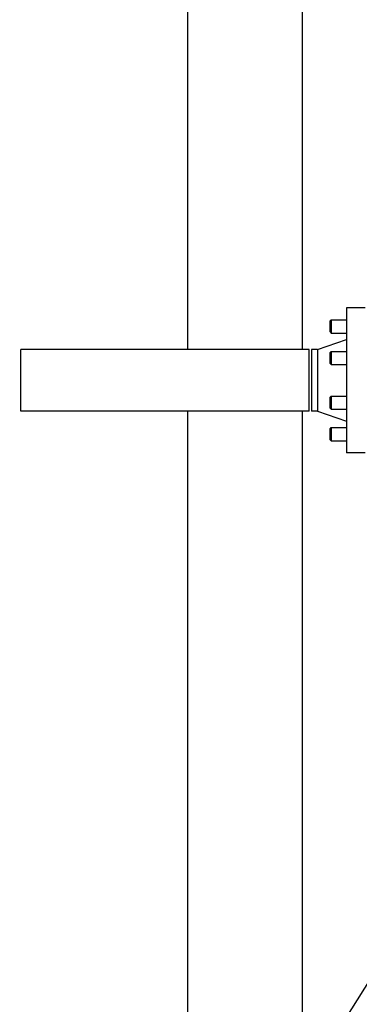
# Model space of a CAD drawing. Header units: inches. Extents: x 24 to 1128, y -74 to 748.
# Tile 4 of 256: x 118 to 137, y 169 to 225. Entities that reach past the tile are written whole.
import ezdxf

# ---------------------------------------------------------------- set-up
doc = ezdxf.new("R2010")
doc.units = ezdxf.units.IN
doc.header["$LTSCALE"] = 32
doc.header["$MEASUREMENT"] = 0
doc.layers.add('Dimension (ANSI)', color=7, linetype='Continuous', lineweight=25)
doc.layers.add('Visible (ANSI)', color=7, linetype='Continuous', lineweight=30)
doc.styles.add('Note Text (ANSI)', font='tahoma.ttf')
doc.dimstyles.new('Architectural (ANSI)', dxfattribs={"dimscale": 32, "dimtxt": 0.125, "dimasz": 0.098425, "dimexe": 0.125, "dimexo": 0.0625, "dimgap": 0.031496, "dimtad": 0, "dimtih": 1, "dimtoh": 1, "dimdec": 4, "dimrnd": 1e-08, "dimzin": 3, "dimdsep": 46, "dimlunit": 4, "dimtxsty": 'Note Text (ANSI)', "dimcen": 0.09, "dimdle": 0.393701, "dimclrd": 256, "dimclre": 256, "dimclrt": 256, "dimadec": 0, "dimazin": 3, "dimtfac": 0.96, "dimtofl": 0, "dimtmove": 0, "dimatfit": 3, "dimfxl": 1, "dimfrac": 2, "dimtolj": 1, "dimtzin": 12, "dimlwd": -1, "dimlwe": -1, "dimarcsym": 0})

# ---------------------------------------------------------------- blocks, each defined once
blk = doc.blocks.new('*D14')
at = {"layer": 'Defpoints', "color": 0, "transparency": 16777216}
for p in [(142.405, 428.413), (61.775, 140.843), (232.154, 140.843)]:
    blk.add_point(p, dxfattribs=at)
at = {"layer": 'Dimension (ANSI)', "transparency": 16777216}
for p, q in [((140.405, 428.413), (57.775, 428.413)), ((61.775, 425.263), (61.775, 265.406)), ((61.775, 143.993), (61.775, 258.339)), ((230.154, 140.843), (57.775, 140.843))]:
    blk.add_line(p, q, dxfattribs=at)
for points in [[(61.25, 425.263), (62.3, 425.263), (61.775, 428.413)], [(61.25, 143.993), (62.3, 143.993), (61.775, 140.843)]]:
    blk.add_solid(points, dxfattribs=at)
at = {"layer": 'Dimension (ANSI)', "transparency": 16777216, "insert": (46.967, 264.398), "char_height": 4, "attachment_point": 1, "style": 'Note Text (ANSI)'}
blk.add_mtext('\\A1;23\'-11 9/16"', dxfattribs=at)

msp = doc.modelspace()

# ---------------------------------------------------------------- linework, layer by layer
at = {"layer": 'Visible (ANSI)'}
for p, q in [((127.40464, 206.11166), (127.40464, 295.24266)), ((133.90464, 206.11166), (133.90464, 295.24266)), ((137.47364, 208.48666), (136.41364, 208.48666)), ((136.41364, 208.48666), (136.41364, 200.23666)), ((135.47114, 207.7322), (135.53364, 207.7947)), ((135.47114, 207.1072), (135.47114, 207.7322)), ((135.53364, 207.7947), (135.53364, 207.0447)), ((135.53364, 207.7947), (136.41364, 207.7947)), ((135.47114, 207.1072), (135.53364, 207.0447)), ((135.53364, 207.0447), (136.41364, 207.0447)), ((134.75364, 206.11166), (136.41364, 206.67166)), ((134.28864, 206.11166), (117.90964, 206.11166)), ((117.90964, 202.61166), (117.90964, 206.11166)), ((134.28864, 202.61166), (134.28864, 206.11166)), ((134.75364, 206.11166), (134.41364, 206.11166)), ((134.41364, 206.11166), (134.41364, 202.61166)), ((134.75364, 206.11166), (134.75364, 202.61166)), ((135.47114, 205.94085), (135.53364, 206.00335)), ((135.47114, 205.31585), (135.47114, 205.94085)), ((135.53364, 206.00335), (135.53364, 205.25335)), ((135.53364, 206.00335), (136.41364, 206.00335)), ((135.47114, 205.31585), (135.53364, 205.25335)), ((135.53364, 205.25335), (136.41364, 205.25335)), ((135.47114, 203.40748), (135.53364, 203.46998)), ((135.47114, 202.78248), (135.47114, 203.40748)), ((135.53364, 203.46998), (135.53364, 202.71998)), ((135.53364, 203.46998), (136.41364, 203.46998)), ((134.28864, 202.61166), (117.90964, 202.61166)), ((127.40464, 143.30516), (127.40464, 202.61166)), ((133.90464, 143.30516), (133.90464, 202.61166)), ((134.75364, 202.61166), (134.41364, 202.61166)), ((134.75364, 202.61166), (136.41364, 202.05166)), ((135.47114, 202.78248), (135.53364, 202.71998)), ((135.53364, 202.71998), (136.41364, 202.71998)), ((135.47114, 201.61612), (135.53364, 201.67862)), ((135.47114, 200.99112), (135.47114, 201.61612)), ((135.53364, 201.67862), (135.53364, 200.92862)), ((135.53364, 201.67862), (136.41364, 201.67862)), ((135.47114, 200.99112), (135.53364, 200.92862)), ((135.53364, 200.92862), (136.41364, 200.92862)), ((137.47364, 200.23666), (136.41364, 200.23666)), ((134.73566, 165.53349), (140.76949, 175.15389))]:
    msp.add_line(p, q, dxfattribs=at)

# ---------------------------------------------------------------- dimensions: what is measured, and where the dimension line sits
at = {"layer": 'Dimension (ANSI)'}
dim = msp.add_linear_dim(base=(61.77472, 140.84346), p1=(142.40464, 428.41266), p2=(232.15364, 140.84346), angle=90, dimstyle='Architectural (ANSI)', override={"dimgap": 0.031496, "dimdec": 4, "dimlfac": 1, "dimtol": 0, "dimlim": 0, "dimtp": 0, "dimtm": 0, "dimtdec": 2, "dimatfit": 1}, dxfattribs=at)
dim.commit()
dim.dimension.update_dxf_attribs({"geometry": '*D14', "text_midpoint": (61.77472, 261.87255), "dimtype": 160})

doc.saveas('drawing.dxf')
